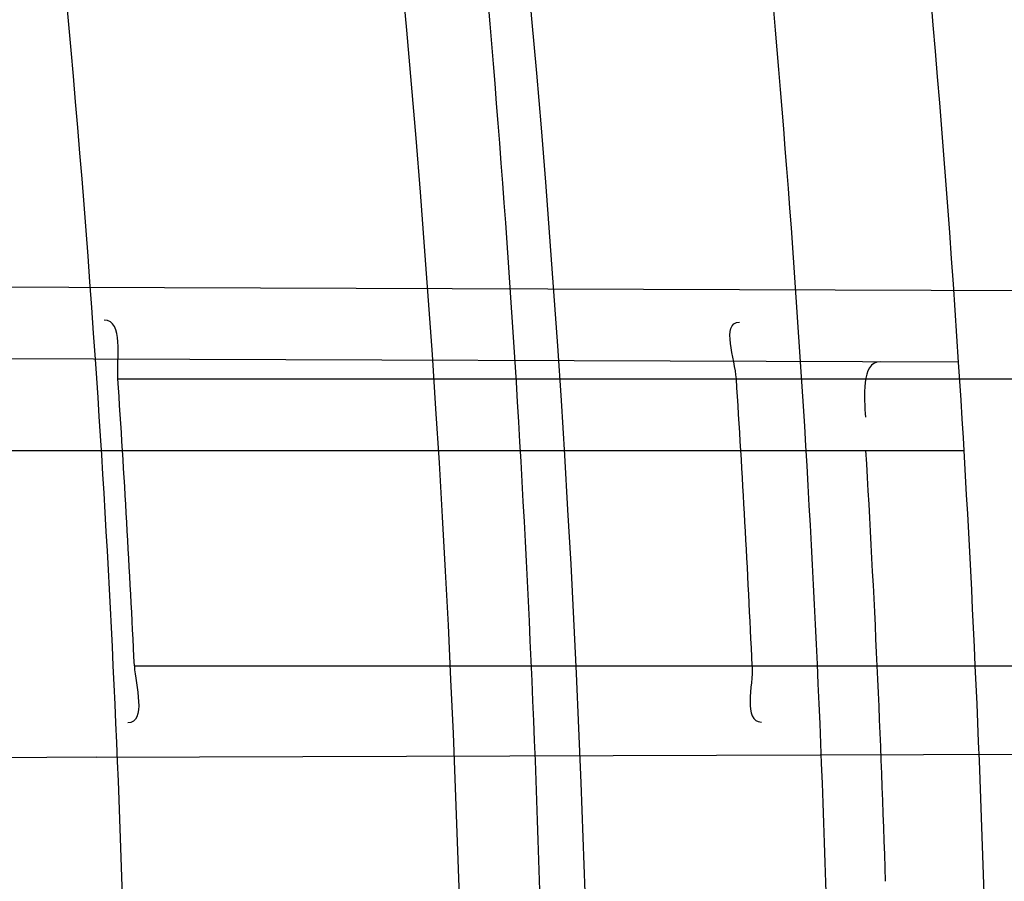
# Model space of a CAD drawing. Header units: millimetres. Extents: x 0 to 297, y 0 to 210.
# Tile 47 of 256: x 145.222 to 145.246, y 91.0825 to 91.1035. Entities that reach past the tile are written whole.
import ezdxf

# ---------------------------------------------------------------- set-up
doc = ezdxf.new("R2010")
doc.units = ezdxf.units.MM
doc.header["$LTSCALE"] = 16.335
doc.layers.get('0').update_dxf_attribs({"linetype": 'CONTINUOUS'})
for name, color, linetype in [('01_GLOBAL', 7, 'CONTINUOUS'), ('INTFCLR_1', 7, 'CONTINUOUS'), ('INTFCLR_144815', 7, 'CONTINUOUS')]:
    doc.layers.add(name, color=color, linetype=linetype)

msp = doc.modelspace()

# ---------------------------------------------------------------- linework, layer by layer
at = {"color": 7, "linetype": 'Continuous'}
msp.add_circle((145.8748034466, 92.1344639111), 2.66, dxfattribs=at)
at = {"color": 9, "linetype": 'Continuous'}
msp.add_arc((145.8748034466, 92.1344639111), 2.6259090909, 182.9674534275, 267.0325465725, dxfattribs=at)
at = {"layer": '01_GLOBAL', "color": 7, "linetype": 'Continuous'}
msp.add_circle((145.8748034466, 92.1344639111), 2.695, dxfattribs=at)
at = {"layer": 'INTFCLR_1', "color": 6, "linetype": 'Continuous'}
for p, q in [((145.1708700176, 91.0971816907), (145.2231934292, 91.09699904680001)), ((145.2238547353, 91.0855396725), (145.1716667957, 91.0853575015))]:
    msp.add_line(p, q, dxfattribs=at)
at = {"layer": 'INTFCLR_1', "color": 9, "linetype": 'Continuous'}
for p, q in [((145.2231934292, 91.09699904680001), (145.2821692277, 91.09679318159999)), ((145.2448900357, 91.09517331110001), (145.221328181, 91.0952555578)), ((145.2243853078, 91.09476820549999), (145.2822645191, 91.09476820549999)), ((145.2208186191, 91.09301820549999), (145.2450232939, 91.09301820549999)), ((145.2247874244, 91.0877682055), (145.2826121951, 91.0877682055)), ((145.2238547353, 91.0855396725), (145.2827179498, 91.0857451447))]:
    msp.add_line(p, q, dxfattribs=at)
at = {"layer": 'INTFCLR_1', "color": 6, "linetype": 'Continuous'}
for centre, radius, start, end in [((144.8596077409, 91.07026820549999), 0.4224162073, 270, 90.00000002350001), ((144.8596077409, 91.07026820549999), 0.4014439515, 270, 90.00000002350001), ((144.8596077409, 91.07026820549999), 0.3650864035, 1.5733270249, 3.9231443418), ((144.8596077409, 91.07026820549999), 0.3860864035, 1.4986159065, 3.6985216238), ((144.8590281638, 91.0702686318), 0.3661776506, 2.7391998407, 3.8363115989), ((144.8600706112, 91.07026860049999), 0.3801882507, 2.6381874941, 3.6947414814), ((144.8599370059, 91.07026894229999), 0.3833678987, 1.8310102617, 3.4019618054)]:
    msp.add_arc(centre, radius, start, end, dxfattribs=at)
at = {"layer": 'INTFCLR_1', "color": 9, "linetype": 'Continuous'}
for centre, radius, start, end in [((144.8630307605, 91.0702689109), 0.3729410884, 346.8723352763, 13.1275089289), ((144.8629710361, 91.07026820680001), 0.3699364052, 346.8756062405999, 13.1243934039), ((144.8596077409, 91.07026820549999), 0.3650864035, 3.9231443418, 7.0825175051), ((144.8596077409, 91.07026820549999), 0.3860864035, 3.6985216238, 6.706499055)]:
    msp.add_arc(centre, radius, start, end, dxfattribs=at)
for points, knots in [([(145.235167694, 90.93964664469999), (145.2359987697, 90.94190808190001), (145.2376274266, 90.94647450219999), (145.2407305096, 90.9557351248), (145.2457654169, 90.9723575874), (145.2504341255, 90.9918676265), (145.2535169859, 91.00930456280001), (145.2548129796, 91.01820820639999), (145.2554818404, 91.0233579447), (145.2570256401, 91.03628652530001), (145.2586297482, 91.05837735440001), (145.2583725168, 91.0844406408), (145.2571603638, 91.1013307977), (145.2563978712, 91.1091297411), (145.2558364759, 91.114316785), (145.2541019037, 91.12831663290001), (145.2501634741, 91.1507342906), (145.2444881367, 91.1726209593), (145.2404287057, 91.1856112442), (145.2389019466, 91.1902577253), (145.2365792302, 91.1971022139), (145.2313391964, 91.2114116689), (145.2222901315, 91.2324134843), (145.211984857, 91.2522549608), (145.2048007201, 91.26446751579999), (145.2014430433, 91.2699038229), (145.1992124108, 91.27344744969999), (145.1931796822, 91.28276721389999), (145.1830706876, 91.2970707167), (145.1690288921, 91.3144833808), (145.1571354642, 91.32753546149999), (145.1488272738, 91.335878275), (145.1442335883, 91.34029544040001), (145.1378598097, 91.34625257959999), (145.1289384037, 91.35405272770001), (145.1192814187, 91.3616211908), (145.1131582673, 91.3659752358), (145.1101748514, 91.3679776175), (145.1077179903, 91.36955505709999), (145.1055301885, 91.37087160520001), (145.1036031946, 91.37188262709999), (145.1025200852, 91.37238560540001), (145.1016575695, 91.37269323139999), (145.1010609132, 91.3728325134), (145.1005598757, 91.3727568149), (145.1004622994, 91.3722852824), (145.1007027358, 91.3717640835), (145.1011202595, 91.3710418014), (145.1017948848, 91.3701326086), (145.1026939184, 91.3690240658), (145.1038249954, 91.36772389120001), (145.1051758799, 91.366231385), (145.106740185, 91.36454834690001), (145.1092045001, 91.36193938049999), (145.1127127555, 91.35827210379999), (145.1192604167, 91.3514013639), (145.126411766, 91.34369308), (145.1329263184, 91.3363257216), (145.1369531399, 91.33164093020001), (145.143428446, 91.32395035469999), (145.1533417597, 91.3114874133), (145.1663378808, 91.2933552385), (145.175744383, 91.2785527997), (145.1819029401, 91.2680164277), (145.1860815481, 91.2606058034), (145.1932904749, 91.24707920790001), (145.2029180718, 91.2266527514), (145.209559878, 91.2096225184), (145.212649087, 91.20079273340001)], [0, 0, 0, 0, 0.0103790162, 0.0208837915, 0.0420711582, 0.08518389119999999, 0.1071959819, 0.1183353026, 0.1239410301, 0.1295663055, 0.1744258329, 0.2192337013, 0.2417180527, 0.2473539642, 0.2529903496, 0.2641931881, 0.3081223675, 0.3509244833, 0.3614867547, 0.3667496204, 0.3719934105, 0.3926231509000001, 0.4323812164, 0.470412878, 0.488854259, 0.4934078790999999, 0.4979383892, 0.5068921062, 0.5412323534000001, 0.5733304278, 0.6031976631, 0.6172528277, 0.6240454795, 0.630650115, 0.6548352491, 0.6750685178, 0.6834752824, 0.6871962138, 0.6905460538, 0.6960524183, 0.6981915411, 0.6999110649, 0.7012078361, 0.7020914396, 0.7026255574, 0.7031007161, 0.7038824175, 0.7050749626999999, 0.7066970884, 0.7087489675, 0.7112252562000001, 0.7141187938, 0.7174211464, 0.7211233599, 0.729578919, 0.7392839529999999, 0.762009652, 0.7748693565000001, 0.7816473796, 0.7886214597, 0.8181786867, 0.8502212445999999, 0.8846823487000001, 0.8936821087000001, 0.9027944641, 0.9213301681, 0.9597016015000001, 1, 1, 1, 1]), ([(145.1053256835, 91.37126820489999), (145.1058354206, 91.3712681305), (145.1084302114, 91.3702416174), (145.1114097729, 91.368499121), (145.114679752, 91.3664418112), (145.1177098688, 91.36444481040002), (145.1239326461, 91.36010616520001), (145.1337472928, 91.3525686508), (145.1428234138, 91.3447978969), (145.1493077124, 91.338863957), (145.1539781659, 91.3344671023), (145.1624222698, 91.3261665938), (145.1745124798, 91.3131815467), (145.1887911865, 91.29585590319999), (145.1990766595, 91.2816176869), (145.2052148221, 91.27234000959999), (145.2074832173, 91.268814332), (145.2108964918, 91.26340759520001), (145.2181971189, 91.2512662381), (145.2286731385, 91.2315365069), (145.2378781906, 91.2106406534), (145.2432089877, 91.1964014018), (145.2455710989, 91.1895927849), (145.247123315, 91.1849719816), (145.2512489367, 91.17205836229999), (145.2570185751, 91.1502977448), (145.2610247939, 91.1279966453), (145.262788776, 91.1140712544), (145.2633595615, 91.10891295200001), (145.2641347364, 91.10115794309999), (145.2653671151, 91.0843629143), (145.2656287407, 91.0584419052), (145.2639975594, 91.0364740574), (145.2624282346, 91.0236195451), (145.2617481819, 91.01849828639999), (145.2604303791, 91.00964310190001), (145.2572949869, 90.99229775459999), (145.2525471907, 90.9728939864), (145.2474296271, 90.9563683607), (145.2442749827, 90.94715947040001), (145.2426192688, 90.9426185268), (145.2417743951, 90.94036969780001)], [0, 0, 0, 0, 0.0031306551, 0.0166311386, 0.0214593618, 0.0268204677, 0.03892666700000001, 0.0680356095, 0.1027865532, 0.1122690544, 0.1220182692, 0.1421808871, 0.1849821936, 0.2309157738, 0.2799873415, 0.2927705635, 0.2992370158, 0.3057352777, 0.3320402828, 0.3862318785, 0.4428084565, 0.4721382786, 0.4795908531, 0.487069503, 0.5020757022, 0.562848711, 0.6251729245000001, 0.641061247, 0.6490543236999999, 0.6570463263, 0.6889269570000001, 0.7524525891, 0.8160592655, 0.8240370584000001, 0.8319876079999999, 0.8477879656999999, 0.8790177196, 0.9402188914, 0.9703170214, 0.9852457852, 1, 1, 1, 1]), ([(145.212649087, 91.20079273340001), (145.2158606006, 91.1916133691), (145.2216925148, 91.17275051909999), (145.227244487, 91.14850505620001), (145.2299856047, 91.13231217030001), (145.2310878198, 91.1246731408), (145.2317778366, 91.1195330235), (145.2334659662, 91.1053734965), (145.2350886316, 91.0820240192), (145.2348602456, 91.05859168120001), (145.2340091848, 91.0442662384), (145.2336200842, 91.0390385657), (145.2329629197, 91.0312582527), (145.2311506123, 91.014691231), (145.226931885, 90.9897129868), (145.2217743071, 90.96897061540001), (145.21827327, 90.95706637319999), (145.2168531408, 90.95239822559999), (145.2142959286, 90.94439071), (145.2088936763, 90.92893413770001), (145.2002622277, 90.9078650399), (145.191382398, 90.889773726), (145.1856550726, 90.87921407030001), (145.1835773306, 90.87548959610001), (145.1804900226, 90.8700559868), (145.1738400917, 90.85885693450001), (145.1632874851, 90.84274118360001), (145.150351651, 90.825149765), (145.1410235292, 90.8136739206), (145.1356460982, 90.8073751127), (145.133618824, 90.8050242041), (145.1301975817, 90.8011139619), (145.1238773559, 90.79407797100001), (145.116999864, 90.78674904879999), (145.1107938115, 90.7802602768), (145.1070749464, 90.7763568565), (145.1041227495, 90.77316960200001), (145.102218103, 90.77096320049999), (145.1011689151, 90.7695684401), (145.1007337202, 90.76882832), (145.1004699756, 90.7682973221), (145.1005812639, 90.76760633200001), (145.1020539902, 90.7679067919), (145.1036740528, 90.7686832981), (145.1066075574, 90.7702692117), (145.1094057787, 90.7720516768), (145.1117034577, 90.7735828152), (145.1131778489, 90.7745966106), (145.1156556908, 90.7763307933), (145.1196186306, 90.7792322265), (145.1251563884, 90.7835370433), (145.1334349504, 90.7903494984), (145.1408444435, 90.7969946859), (145.1473278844, 90.8032123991), (145.1519747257, 90.8077983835), (145.1603493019, 90.8164330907), (145.1722854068, 90.829897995), (145.1863008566, 90.84780070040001), (145.1963364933, 90.86246668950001), (145.2023017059, 90.87200498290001), (145.2045040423, 90.8756288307), (145.2078179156, 90.8811890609), (145.2148947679, 90.89367373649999), (145.2249952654, 90.9139386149), (145.2319439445, 90.9308745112), (145.2351676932, 90.9396466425)], [0, 0, 0, 0, 0.0419354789, 0.08505031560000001, 0.1071497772, 0.1127379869, 0.1183317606, 0.1295131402, 0.1742263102, 0.2191466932, 0.230445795, 0.2361065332, 0.241751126, 0.2641147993, 0.3079545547, 0.3508736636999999, 0.3561840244, 0.3614616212, 0.3719139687, 0.3924297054, 0.4320526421, 0.4700131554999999, 0.4792642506, 0.483852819, 0.4884035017, 0.5062126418, 0.5400088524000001, 0.5714206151, 0.6003317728, 0.6037560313, 0.6071340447, 0.6137178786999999, 0.6261602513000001, 0.6479155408, 0.6570536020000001, 0.6648783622, 0.6711643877, 0.6757843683, 0.6774462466, 0.6786751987, 0.6794900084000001, 0.6799813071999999, 0.6813020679, 0.6842478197, 0.6888651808, 0.6950795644, 0.6987591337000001, 0.70073729, 0.7027989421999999, 0.7117993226, 0.7219139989, 0.7330405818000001, 0.7580265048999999, 0.7648041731, 0.7717766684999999, 0.7861782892, 0.816667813, 0.8493175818, 0.8841610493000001, 0.8932352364, 0.8978283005, 0.9024468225, 0.9211469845, 0.9596997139, 1, 1, 1, 1]), ([(145.1053256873, 90.7692681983), (145.1051880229, 90.769268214), (145.1048509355, 90.76933467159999), (145.1048682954, 90.769940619), (145.1052289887, 90.77056403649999), (145.1058526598, 90.7714906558), (145.1068032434, 90.77264391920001), (145.1086356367, 90.7747211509), (145.110803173, 90.77699248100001), (145.113215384, 90.7794781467), (145.1159839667, 90.7823058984), (145.1217014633, 90.7881297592), (145.1287122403, 90.7954132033), (145.1351564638, 90.80240928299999), (145.1386445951, 90.8062976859), (145.1407113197, 90.80863540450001), (145.1461908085, 90.8148961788), (145.1556953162, 90.8263034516), (145.1688811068, 90.84380018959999), (145.1796415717, 90.85983729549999), (145.1864241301, 90.8709859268), (145.1895721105, 90.87639380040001), (145.1916900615, 90.880099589), (145.1975256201, 90.89060172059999), (145.2065751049, 90.908597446), (145.2153782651, 90.92957264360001), (145.2208882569, 90.944962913), (145.2234958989, 90.95293463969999), (145.2249438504, 90.95758139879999), (145.2285119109, 90.9694259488), (145.2337695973, 90.990067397), (145.2380725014, 91.0149380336), (145.2399207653, 91.03143377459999), (145.2405908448, 91.039179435), (145.2409875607, 91.0443834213), (145.241855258, 91.0586434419), (145.2420882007, 91.0819727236), (145.2404334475, 91.1052173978), (145.2387124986, 91.1193107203), (145.238008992, 91.12442738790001), (145.2368850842, 91.1320325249), (145.2340893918, 91.1481566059), (145.2284266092, 91.1722973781), (145.222482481, 91.1910649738), (145.2192099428, 91.2001967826)], [0, 0, 0, 0, 0.0008731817, 0.001718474, 0.0032338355, 0.0055641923, 0.008732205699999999, 0.0127298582, 0.0231213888, 0.0286463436, 0.0346993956, 0.04822263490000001, 0.0804125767, 0.0988155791, 0.1085508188, 0.1135449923, 0.1186070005, 0.1613231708, 0.2076862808, 0.2575123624, 0.2837454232, 0.2904461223, 0.2972015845, 0.3108183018, 0.3666504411, 0.4248609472, 0.4549769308, 0.4703146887, 0.4780576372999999, 0.4858477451, 0.5487776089, 0.6130123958, 0.6457680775, 0.6540347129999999, 0.6623246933, 0.6788711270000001, 0.74464742, 0.8101273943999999, 0.8265053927, 0.8346996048, 0.8428861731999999, 0.8752668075, 0.9384714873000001, 1, 1, 1, 1])]:
    msp.add_open_spline(points, degree=3, knots=knots, dxfattribs=at)
at = {"layer": 'INTFCLR_1', "color": 6, "linetype": 'Continuous'}
for points, knots in [([(145.1350652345, 91.37126820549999), (145.1342109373, 91.37126820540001), (145.1357546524, 91.3683275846), (145.1370803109, 91.3667054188), (145.1392467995, 91.36385886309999), (145.1419201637, 91.3606392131), (145.145337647, 91.3565301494), (145.149332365, 91.3517583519), (145.1536170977, 91.34656836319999), (145.1578478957, 91.34135293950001), (145.1617862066, 91.3363852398), (145.1654017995, 91.331722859), (145.1686896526, 91.3273862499), (145.1716611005, 91.3233823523), (145.1743369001, 91.31970203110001), (145.176743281, 91.3163294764), (145.1789048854, 91.31324522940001), (145.1808385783, 91.31044103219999), (145.1825660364, 91.30789847), (145.1841084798, 91.3055965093), (145.185490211, 91.3035084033), (145.1867189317, 91.3016307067), (145.1878098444, 91.2999462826), (145.1887779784, 91.29843766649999), (145.1896459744, 91.2970737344), (145.1906214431, 91.2955292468), (145.191753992, 91.2937193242), (145.1928766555, 91.2919021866), (145.1938510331, 91.29030917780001), (145.1946912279, 91.28892487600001), (145.1956155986, 91.28738878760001), (145.1966371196, 91.28567497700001), (145.1977643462, 91.2837631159), (145.1990081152, 91.2816272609), (145.2003754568, 91.2792470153), (145.201880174, 91.2765873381), (145.2035347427, 91.2736120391), (145.2053542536, 91.2702751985), (145.2073580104, 91.2665186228), (145.2095596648, 91.2622861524), (145.2119715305, 91.25751282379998), (145.214608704, 91.2521191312), (145.2174929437, 91.2459939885), (145.220642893, 91.2390035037), (145.2240752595, 91.2309767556), (145.227802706, 91.2217082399), (145.2318351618, 91.21090431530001), (145.2361179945, 91.19831684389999), (145.2403681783, 91.18429274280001), (145.2442872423, 91.16942297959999), (145.2476657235, 91.15438159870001), (145.2504753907, 91.1392991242), (145.2527156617, 91.12423526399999), (145.2543982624, 91.1091876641), (145.2555287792, 91.0941918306), (145.256117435, 91.079233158), (145.2561708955, 91.0643352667), (145.2556951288, 91.0494844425), (145.2546936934, 91.0346826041), (145.2531693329, 91.01994161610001), (145.2511191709, 91.00523180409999), (145.2485428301, 90.9905728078), (145.2454275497, 90.9759328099), (145.2417708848, 90.9613303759), (145.2376203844, 90.94696810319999), (145.2332204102, 90.9335438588), (145.2288852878, 90.92162630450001), (145.2248596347, 90.9114479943), (145.2211587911, 90.90270194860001), (145.2177663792, 90.89512937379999), (145.2146668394, 90.8885329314), (145.2118379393, 90.8827508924), (145.2092594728, 90.87766290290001), (145.2069119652, 90.8731710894), (145.2047820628, 90.869201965), (145.2028538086, 90.86569136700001), (145.2011073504, 90.8625761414), (145.1995253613, 90.8598041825), (145.1980916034, 90.85733143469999), (145.1967959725, 90.8551286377), (145.1956290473, 90.85316932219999), (145.1945782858, 90.85142412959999), (145.1936278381, 90.84986076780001), (145.1927650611, 90.8484539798), (145.1919665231, 90.8471621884), (145.1911689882, 90.845881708), (145.1903111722, 90.84451464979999), (145.1893416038, 90.842982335), (145.1882509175, 90.8412749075), (145.1870226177, 90.8393719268), (145.1856376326, 90.83725116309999), (145.1840803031, 90.8348962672), (145.1823329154, 90.83229124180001), (145.1803729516, 90.82941478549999), (145.1781781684, 90.82624664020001), (145.1757236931, 90.82276863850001), (145.1729902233, 90.8189712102), (145.1699514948, 90.8148382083), (145.1665806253, 90.81035527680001), (145.1628687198, 90.8055344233), (145.1588145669, 90.8003903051), (145.1544498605, 90.7949847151), (145.149996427, 90.78957611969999), (145.1458273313, 90.78459071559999), (145.1422457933, 90.7802896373), (145.1394492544, 90.7769290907), (145.1371773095, 90.773959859), (145.1358081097, 90.7722873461), (145.134193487, 90.7692682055), (145.1350652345, 90.7692682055)], [0, 0, 0, 0, 0.0038604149, 0.007501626, 0.0124785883, 0.0188917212, 0.0268498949, 0.0364677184, 0.0470694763, 0.05724446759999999, 0.0668187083, 0.0757144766, 0.08390537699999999, 0.0914099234, 0.09824517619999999, 0.1044667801, 0.1101313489, 0.1152642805, 0.1198589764, 0.1240215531, 0.1277856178, 0.1311734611, 0.1341617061, 0.1368541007, 0.1392736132, 0.1414672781, 0.1451087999, 0.148921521, 0.1511192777, 0.1535471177, 0.1562389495, 0.1592204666, 0.1625628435, 0.1662680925, 0.1703891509, 0.1749670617, 0.1800766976, 0.185772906, 0.1921414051, 0.1993155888, 0.2073311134, 0.2163077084, 0.2264451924, 0.2379233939, 0.2509534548, 0.2658909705, 0.2830621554, 0.3030578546, 0.3259639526, 0.3492662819, 0.3725305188, 0.395610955, 0.4185782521, 0.4413347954, 0.4640172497, 0.4865192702, 0.5089682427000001, 0.5313242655, 0.5536477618, 0.5759939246, 0.5982772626, 0.6207472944, 0.6432362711, 0.6658996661, 0.6887559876, 0.7107777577, 0.7297237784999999, 0.7460531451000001, 0.7602331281, 0.7726347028, 0.7835467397, 0.7931663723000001, 0.8017211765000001, 0.8093215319, 0.8160683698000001, 0.8220757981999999, 0.8274205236, 0.83220661, 0.8364980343, 0.8403367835, 0.8437547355, 0.8468031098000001, 0.8495420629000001, 0.8520223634, 0.8542604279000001, 0.8564046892, 0.8588391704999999, 0.8615533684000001, 0.8645986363, 0.8679945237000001, 0.8717882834, 0.8760445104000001, 0.8807522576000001, 0.8859628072, 0.8917731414, 0.8981681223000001, 0.9051985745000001, 0.9129160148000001, 0.9213486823, 0.930543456, 0.9404096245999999, 0.9509435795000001, 0.9619432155, 0.9720502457, 0.9803711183, 0.9870628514, 0.9922716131, 0.9960607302, 1, 1, 1, 1]), ([(145.1350652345, 90.7692682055), (145.1360387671, 90.7692682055), (145.1377271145, 90.77040596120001), (145.1403228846, 90.77196865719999), (145.1432989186, 90.7741311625), (145.1469787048, 90.7769487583), (145.1513602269, 90.78054609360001), (145.156189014, 90.78473927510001), (145.1610884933, 90.78922212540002), (145.16571304, 90.7936532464), (145.1699506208, 90.7978753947), (145.1738079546, 90.80185999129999), (145.1773032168, 90.80558700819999), (145.1804624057, 90.8090520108), (145.1833068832, 90.8122538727), (145.1858602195, 90.8151948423), (145.1881553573, 90.8178946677), (145.1902110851, 90.8203591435), (145.1920499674, 90.8226010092), (145.1936917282, 90.8246337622), (145.195161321, 90.8264787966), (145.1964960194, 90.82817546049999), (145.197810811, 90.82986574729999), (145.1992115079, 90.83168840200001), (145.2006985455, 90.83364987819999), (145.2021699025, 90.8356183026), (145.203615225, 90.83757754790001), (145.2051191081, 90.8396441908), (145.2067839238, 90.8419664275), (145.2086446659, 90.8446056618), (145.2107239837, 90.8476123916), (145.2130437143, 90.8510414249), (145.2156231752, 90.85494957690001), (145.2184823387, 90.85940686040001), (145.2216518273, 90.8645112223), (145.2251614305, 90.87037537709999), (145.229038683, 90.8771369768), (145.2333125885, 90.884978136), (145.2380078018, 90.89411228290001), (145.2431555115, 90.9048590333), (145.2486552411, 90.91737134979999), (145.2541538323, 90.9312561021), (145.2592951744, 90.9458952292), (145.2638614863, 90.9607341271), (145.2678132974, 90.9756278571), (145.2711637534, 90.9905604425), (145.2739112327, 91.005452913), (145.2760779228, 91.0203457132), (145.2776685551, 91.03517539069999), (145.2786982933, 91.0499655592), (145.2791763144, 91.06470155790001), (145.2791102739, 91.0793859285), (145.2785051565, 91.09402740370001), (145.2773642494, 91.1086166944), (145.2756872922, 91.1231600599), (145.2734729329, 91.13765537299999), (145.2707211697, 91.1520804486), (145.2674209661, 91.16646759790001), (145.2635667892, 91.1807987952), (145.259139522, 91.19509062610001), (145.254151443, 91.2092704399), (145.2488018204, 91.2228033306), (145.2434345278, 91.23506080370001), (145.238408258, 91.245610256), (145.2338248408, 91.2545835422), (145.2296571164, 91.2622860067), (145.2258775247, 91.26893157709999), (145.2224553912, 91.2746994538), (145.2193628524, 91.2797261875), (145.216567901, 91.28412676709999), (145.2140471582, 91.2879848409), (145.2117761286, 91.29137679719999), (145.209737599, 91.2943566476), (145.2079066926, 91.2969818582), (145.20627007, 91.2992895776), (145.2048016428, 91.30132990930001), (145.203482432, 91.3031390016), (145.202221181, 91.30484800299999), (145.2009100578, 91.3066043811), (145.1994654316, 91.308515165), (145.1979774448, 91.3104559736), (145.1964846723, 91.3123763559), (145.1949729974, 91.31429626), (145.1933137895, 91.31637424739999), (145.1914604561, 91.3186591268), (145.1893845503, 91.3211745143), (145.1870661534, 91.32393108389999), (145.1844777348, 91.3269433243), (145.1815962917, 91.3302189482), (145.1783918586, 91.3337676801), (145.174841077, 91.3375879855), (145.1709238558, 91.34167041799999), (145.1666153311, 91.3459993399), (145.1619164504, 91.3505367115), (145.1569054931, 91.35515789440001), (145.1519289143, 91.3595100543), (145.1473729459, 91.36327579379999), (145.1435388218, 91.36622737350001), (145.1404516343, 91.3684830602), (145.1377826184, 91.3700958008), (145.1360568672, 91.37126820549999), (145.1350652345, 91.37126820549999)], [0, 0, 0, 0, 0.0042187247, 0.0081401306, 0.0133978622, 0.0200459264, 0.0282638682, 0.0379443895, 0.0477615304, 0.05703690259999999, 0.0656973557, 0.0736821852, 0.0810680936, 0.0878383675, 0.0940009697, 0.0996271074, 0.1047154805, 0.1093563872, 0.1135342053, 0.1172803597, 0.1206792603, 0.1237557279, 0.1266349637, 0.1299589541, 0.1337168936, 0.1373013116, 0.1406085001, 0.1442672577, 0.148377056, 0.1529904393, 0.1582606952, 0.164218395, 0.1709303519, 0.1785521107, 0.1871652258, 0.1969659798, 0.2081658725, 0.2209392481, 0.2356613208, 0.2526660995, 0.2725685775, 0.2948769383, 0.3173640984, 0.3397873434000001, 0.3621386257, 0.3841211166, 0.4060891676, 0.4277469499, 0.4493218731, 0.470705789, 0.4919793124, 0.5131981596, 0.5343255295, 0.5554668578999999, 0.5765984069, 0.5977513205, 0.6189954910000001, 0.6402209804, 0.6617015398, 0.6832900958, 0.7050415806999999, 0.7268239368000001, 0.7463339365, 0.7630160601, 0.7774553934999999, 0.7899931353, 0.8009638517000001, 0.8105830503, 0.8190545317, 0.8265380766, 0.8331730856, 0.8390248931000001, 0.8442268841, 0.8488182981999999, 0.8528943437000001, 0.8564866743, 0.8597116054, 0.8625968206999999, 0.8656908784, 0.8692094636, 0.8729771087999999, 0.8762884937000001, 0.879749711, 0.8835661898, 0.8878115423, 0.8924986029, 0.8976989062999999, 0.9034198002, 0.9097088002, 0.9166034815, 0.9241390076, 0.9323094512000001, 0.9411199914, 0.9506041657, 0.9606137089, 0.9706541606, 0.9792553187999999, 0.9862062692, 0.9916647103, 0.9957028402, 1, 1, 1, 1])]:
    msp.add_open_spline(points, degree=3, knots=knots, dxfattribs=at)
for points in [[(145.2243853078, 91.09476820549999), (145.2243526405, 91.09525536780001), (145.2245371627, 91.0961921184), (145.2240489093, 91.0961938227)], [(145.2394686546, 91.09476820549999), (145.2394390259, 91.09522703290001), (145.2390864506, 91.0961469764), (145.2395462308, 91.0961453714)], [(145.2429738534, 91.0951799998), (145.2425075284, 91.0951816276), (145.2425893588, 91.0942927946), (145.2426170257, 91.0938272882)], [(145.2247874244, 91.0877682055), (145.2248097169, 91.0873022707), (145.2250931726, 91.08637969), (145.2246267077, 91.0863780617)], [(145.2398559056, 91.0877682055), (145.2398771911, 91.0873062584), (145.2396208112, 91.0863980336), (145.2400832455, 91.08639964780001)]]:
    msp.add_open_spline(points, degree=3, dxfattribs=at)
at = {"layer": 'INTFCLR_144815', "color": 6, "linetype": 'Continuous'}
for radius in [0.4466793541, 0.4256665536]:
    msp.add_circle((144.8596077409, 91.07026820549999), radius, dxfattribs=at)
for radius, start, end in [(0.6157754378, 313.9937911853, 154.5150993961), (0.5947754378, 312.9543589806, 154.5144414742), (0.5751005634, 282.2440355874, 71.2863570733), (0.4537777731, 308.490992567, 51.50900743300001), (0.4747905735, 316.9838592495, 43.0161407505), (0.4480128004, 313.9992414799, 46.00075850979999)]:
    msp.add_arc((144.8596077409, 91.07026820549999), radius, start, end, dxfattribs=at)
at = {"layer": 'INTFCLR_144815', "color": 9, "linetype": 'Continuous'}
for centre, radius, start, end in [((144.8596077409, 91.07026820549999), 0.5712784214, 292.4997540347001, 54.0964566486), ((144.8596102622, 91.0702693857), 0.5153523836, 292.4997540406, 54.09645665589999), ((144.8596257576, 91.0702725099), 0.5066391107, 311.2505121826, 48.7494878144), ((144.859607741, 91.07026820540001), 0.4617768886, 314.0862202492, 45.9137797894), ((144.8596077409, 91.07026820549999), 0.450734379, 313.8592910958, 46.1407088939), ((144.8596077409, 91.07026820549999), 0.4477854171, 314.0319604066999, 45.9680396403)]:
    msp.add_arc(centre, radius, start, end, dxfattribs=at)
at = {"layer": 'INTFCLR_144815', "color": 6, "linetype": 'Continuous'}
for points, knots in [([(145.2825648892, 91.07026820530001), (145.2825648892, 91.0724680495), (145.282532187, 91.07686829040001), (145.2823850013, 91.08346837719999), (145.2821395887, 91.0900684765), (145.2817957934, 91.0966686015), (145.2813534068, 91.10326862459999), (145.2808121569, 91.1098685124), (145.280171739, 91.116467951), (145.2794317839, 91.12306678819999), (145.2785919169, 91.12966449), (145.2776516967, 91.1362607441), (145.2766107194, 91.1428547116), (145.2754685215, 91.1494457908), (145.2742247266, 91.1560327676), (145.2728788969, 91.162614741), (145.2714307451, 91.1691900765), (145.2698799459, 91.1757574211), (145.2682264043, 91.1823145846), (145.2664700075, 91.1888596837), (145.2646109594, 91.1953899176), (145.2626494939, 91.2019027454), (145.260586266, 91.2083946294), (145.2584220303, 91.21486222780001), (145.2561580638, 91.22130118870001), (145.2537958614, 91.2277072), (145.2513375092, 91.2340750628), (145.2487855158, 91.24039929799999), (145.2461430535, 91.2466736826), (145.243413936, 91.25289146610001), (145.2406027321, 91.2590452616), (145.2377148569, 91.2651270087), (145.2347566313, 91.2711280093), (145.2317353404, 91.277038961), (145.2286592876, 91.2828499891), (145.2255378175, 91.28855072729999), (145.2223813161, 91.2941304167), (145.2192011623, 91.29957806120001), (145.2160096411, 91.30488260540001), (145.2128197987, 91.31003316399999), (145.2096452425, 91.3150192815), (145.2064998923, 91.319831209), (145.2033976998, 91.32446017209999), (145.2003523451, 91.3288986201), (145.1973769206, 91.33314045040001), (145.1944836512, 91.33718115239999), (145.1916836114, 91.34101794), (145.1889866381, 91.34464961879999), (145.1864013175, 91.3480763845), (145.1839350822, 91.3512995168), (145.1815937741, 91.35432180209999), (145.1793814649, 91.357147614), (145.1773002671, 91.35978303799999), (145.1753509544, 91.3622350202), (145.1735333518, 91.364510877), (145.1718468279, 91.36661771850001), (145.1702903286, 91.3685624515), (145.168862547, 91.3703516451), (145.1675620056, 91.371991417), (145.1663872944, 91.37348740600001), (145.1653367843, 91.374844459), (145.1644092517, 91.3760681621), (145.1636017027, 91.3771604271), (145.1629160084, 91.3781335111), (145.1623391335, 91.3789669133), (145.1618093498, 91.3798980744), (145.161227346, 91.38056444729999), (145.1612445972, 91.38176247), (145.1615550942, 91.38176808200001)], [0, 0, 0, 0, 0.0193188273, 0.0386418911, 0.05797372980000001, 0.0773181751, 0.0966800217, 0.1160624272, 0.1354702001, 0.1549057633, 0.1743738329, 0.1938759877, 0.2134167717, 0.2329964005, 0.2526187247, 0.2722829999, 0.2919923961, 0.3117443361, 0.3315407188, 0.3513772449, 0.37125414, 0.391164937, 0.4111075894, 0.4310729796, 0.4510561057, 0.4710451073, 0.4910305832, 0.5109984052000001, 0.5309330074, 0.5508166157, 0.5706284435, 0.590344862, 0.6099392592, 0.6293819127, 0.6486401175, 0.6676780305, 0.6864570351, 0.7049360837, 0.7230721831, 0.7408210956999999, 0.7581383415, 0.7749801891, 0.7913047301, 0.8070730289, 0.822250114, 0.8368060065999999, 0.8507161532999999, 0.8639624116, 0.8765312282, 0.8884132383, 0.8996029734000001, 0.9101049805, 0.9199296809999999, 0.9290934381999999, 0.9376135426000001, 0.9455077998, 0.9527934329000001, 0.9594885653, 0.9656100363, 0.9711731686, 0.9761922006, 0.9806816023, 0.9846553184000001, 0.9881278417, 0.9911127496, 0.9936230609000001, 0.9972727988, 1, 1, 1, 1]), ([(145.1715348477, 90.75876832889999), (145.1712150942, 90.75877420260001), (145.1712119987, 90.7600066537), (145.1717859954, 90.7606973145), (145.1723169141, 90.76165810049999), (145.1728921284, 90.7625179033), (145.1735763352, 90.7635211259), (145.1743814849, 90.7646468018), (145.17530592, 90.76590735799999), (145.1763525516, 90.7673048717), (145.1775225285, 90.7688449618), (145.1788179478, 90.77053327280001), (145.1802417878, 90.7723776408), (145.1817966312, 90.7743857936), (145.1834827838, 90.77656326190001), (145.1852973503, 90.77891214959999), (145.1872357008, 90.7814329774), (145.189295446, 90.7841297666), (145.1914790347, 90.78701356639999), (145.1937896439, 90.79009740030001), (145.1962240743, 90.79338687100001), (145.1987743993, 90.7968818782), (145.2014309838, 90.8005803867), (145.2041860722, 90.8044833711), (145.2070298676, 90.8085892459), (145.2099514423, 90.81289490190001), (145.2129388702, 90.817395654), (145.215979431, 90.8220852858), (145.2190598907, 90.8269562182), (145.2221667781, 90.8319996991), (145.2252866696, 90.83720604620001), (145.2284064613, 90.84256492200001), (145.2315136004, 90.8480656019), (145.2345962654, 90.8536972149), (145.2376434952, 90.8594489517), (145.2406452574, 90.8653102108), (145.2435925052, 90.8712707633), (145.2464771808, 90.87732085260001), (145.2492921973, 90.8834512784), (145.2520314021, 90.8896534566), (145.2546894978, 90.8959194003), (145.2572619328, 90.9022416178), (145.2597453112, 90.9086143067), (145.2621317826, 90.9150187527), (145.2644188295, 90.921447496), (145.2666074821, 90.927902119), (145.2687002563, 90.9343905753), (145.2706975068, 90.94091510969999), (145.2725965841, 90.9474676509), (145.2743963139, 90.9540444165), (145.2760946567, 90.9606370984), (145.2776905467, 90.96723941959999), (145.2791843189, 90.97385019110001), (145.2805765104, 90.98046922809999), (145.2818676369, 90.98709652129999), (145.2830580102, 90.9937313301), (145.2841477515, 91.0003718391), (145.2851369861, 91.0070158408), (145.2860260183, 91.01366199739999), (145.2868152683, 91.0203099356), (145.2875051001, 91.02695916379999), (145.2880958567, 91.0336093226), (145.2885878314, 91.04025993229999), (145.2889813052, 91.0469109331), (145.289276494, 91.0535620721), (145.2894735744, 91.06021341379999), (145.2895726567, 91.0668647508), (145.2895738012, 91.0735161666), (145.2894770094, 91.0801674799), (145.2892822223, 91.0868188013), (145.2889893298, 91.09346994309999), (145.2885981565, 91.1001209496), (145.2881084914, 91.1067715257), (145.2875200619, 91.1134215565), (145.2868325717, 91.1200706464), (145.2860456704, 91.126718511), (145.2851589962, 91.13336461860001), (145.2841721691, 91.14000833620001), (145.2830848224, 91.14664879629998), (145.2818965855, 91.15328508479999), (145.2806070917, 91.15991620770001), (145.2792161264, 91.166540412), (145.2777236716, 91.17315528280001), (145.27612979, 91.1797584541), (145.2744344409, 91.18634824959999), (145.2726374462, 91.1929236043), (145.2707388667, 91.19948263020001), (145.2687392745, 91.2060219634), (145.2666397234, 91.21253728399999), (145.2644415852, 91.2190240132), (145.2621464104, 91.2254777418), (145.2597562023, 91.23189351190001), (145.2572735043, 91.2382657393), (145.2547014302, 91.2445882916), (145.2520437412, 91.25085444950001), (145.2493049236, 91.25705687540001), (145.2464902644, 91.26318759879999), (145.2436059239, 91.26923801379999), (145.240658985, 91.2751989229), (145.2376574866, 91.2810606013), (145.2346104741, 91.28681281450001), (145.231527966, 91.2924449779), (145.2284209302, 91.2979462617), (145.2253011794, 91.30330580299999), (145.2221812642, 91.3085128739), (145.2190742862, 91.31355713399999), (145.2159936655, 91.3184289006), (145.2129528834, 91.323119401), (145.209965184, 91.3276210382), (145.207043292, 91.331927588), (145.2041991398, 91.3360343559), (145.2014436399, 91.33993825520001), (145.1987864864, 91.3436378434), (145.1962360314, 91.34713327), (145.1937992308, 91.35042615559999), (145.1914816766, 91.3535193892), (145.1892876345, 91.3564169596), (145.1872201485, 91.3591237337), (145.1852811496, 91.36164526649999), (145.1834716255, 91.3639875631), (145.1817917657, 91.36615689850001), (145.1802410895, 91.36815967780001), (145.1788186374, 91.3700022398), (145.1775230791, 91.3716907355), (145.1763528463, 91.3732311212), (145.1753062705, 91.37462867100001), (145.1743814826, 91.3758893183), (145.1735770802, 91.3770151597), (145.1728902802, 91.378018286), (145.1723225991, 91.3788786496), (145.1718630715, 91.3796692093), (145.171402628, 91.38041122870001), (145.1710534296, 91.38175923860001), (145.1715348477, 91.38176808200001)], [0, 0, 0, 0, 0.0014103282, 0.0032894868, 0.0045784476, 0.006109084, 0.0078878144, 0.009921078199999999, 0.0122159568, 0.0147800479, 0.0176210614, 0.0207450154, 0.0241645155, 0.0278962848, 0.0319450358, 0.0363094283, 0.0409856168, 0.0459681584, 0.0512740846, 0.0569372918, 0.0629614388, 0.06932079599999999, 0.0760170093, 0.0830428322, 0.09038864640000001, 0.09804223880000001, 0.1059886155, 0.1142106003, 0.1226891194, 0.1314036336, 0.1403327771, 0.1494548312, 0.1587482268, 0.1681920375, 0.1777662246, 0.1874518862, 0.1972313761, 0.2070885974, 0.2170088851, 0.2269790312, 0.2369874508, 0.247023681, 0.2570780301, 0.2671479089, 0.2771627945, 0.2871678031, 0.297203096, 0.3072268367, 0.3172573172, 0.3272873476, 0.3372951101, 0.3472786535, 0.3572404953, 0.3671820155, 0.3771057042, 0.38701475, 0.3969071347, 0.4067804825, 0.4166362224, 0.4264761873, 0.4363022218, 0.4461151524, 0.4559173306, 0.4657100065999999, 0.4754958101, 0.4852761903, 0.4950537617, 0.5048299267, 0.514607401, 0.5243876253, 0.5341732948, 0.5439658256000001, 0.5537677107, 0.5635801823, 0.5734055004, 0.5832449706, 0.5931003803, 0.6029729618, 0.6128636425, 0.6227732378, 0.6327028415, 0.6426530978, 0.6526214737, 0.6626060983, 0.6726078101, 0.6826271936, 0.6926651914, 0.7027189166, 0.7127821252, 0.7228511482, 0.7329216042, 0.7429877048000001, 0.7530428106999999, 0.7630790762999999, 0.7730874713, 0.7830577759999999, 0.7929782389, 0.8028356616, 0.8126154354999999, 0.8223014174, 0.8318761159, 0.8413205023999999, 0.8506146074, 0.8597374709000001, 0.8686675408, 0.8773831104, 0.8858627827, 0.8940860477, 0.9020337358, 0.9096886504, 0.9170358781, 0.9240630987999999, 0.9307608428, 0.9371226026, 0.9431446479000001, 0.9488258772, 0.9541674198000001, 0.9591725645, 0.9638462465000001, 0.9681947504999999, 0.9722253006, 0.9759458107, 0.979364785, 0.9824904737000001, 0.9853313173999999, 0.9878955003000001, 0.9901906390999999, 0.9922241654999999, 0.994002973, 0.9955336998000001, 0.9968227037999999, 0.9978766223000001, 1, 1, 1, 1]), ([(145.1421340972, 91.37126820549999), (145.141854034, 91.37126820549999), (145.1417650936, 91.37021038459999), (145.1424894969, 91.3693784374), (145.143367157, 91.3678777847), (145.1447612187, 91.3660934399), (145.1465613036, 91.3637858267), (145.148808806, 91.3610378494), (145.15150356, 91.3577710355), (145.1546511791, 91.35396994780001), (145.1582867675, 91.34954750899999), (145.1624048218, 91.344466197), (145.16699477, 91.33867882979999), (145.1720315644, 91.3321472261), (145.1774486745, 91.3248771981), (145.1831935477, 91.3168503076), (145.1891616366, 91.3081201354), (145.19527173, 91.2987116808), (145.2014126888, 91.2887078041), (145.2074988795, 91.2781671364), (145.2134387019, 91.26717904), (145.2191667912, 91.25580768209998), (145.2246200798, 91.24413429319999), (145.2297609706, 91.2322080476), (145.2345518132, 91.2200961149), (145.2389754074, 91.20783206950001), (145.2430148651, 91.1954618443), (145.246661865, 91.1830173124), (145.2499164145, 91.1705126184), (145.2527714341, 91.157993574), (145.2552383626, 91.14543575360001), (145.2573125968, 91.13288842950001), (145.2590034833, 91.12032425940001), (145.2603109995, 91.1077828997), (145.2612405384, 91.09525508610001), (145.2617956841, 91.08275225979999), (145.2619187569, 91.0744266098), (145.2619187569, 91.0702682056)], [0, 0, 0, 0, 0.0025344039, 0.005901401, 0.0109295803, 0.0177704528, 0.0265540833, 0.0373505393, 0.04991676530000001, 0.0648695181, 0.0820131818, 0.1017234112, 0.1240566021, 0.1488553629, 0.1763609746, 0.2060970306, 0.2381748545, 0.2720515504, 0.3076064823, 0.3443876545, 0.3821831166, 0.4206251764, 0.4595934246, 0.4987613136, 0.5381325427, 0.5774437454, 0.6167240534, 0.6558745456, 0.6947773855, 0.7336358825, 0.7720551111, 0.8105726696, 0.8487051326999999, 0.8867612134, 0.9246626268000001, 0.9623689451, 1, 1, 1, 1]), ([(145.1816919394, 91.37126820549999), (145.1813689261, 91.37126820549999), (145.181354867, 91.37002508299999), (145.1818990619, 91.3693135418), (145.1824036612, 91.36833271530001), (145.1829511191, 91.36745360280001), (145.1836029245, 91.3664285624), (145.1843702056, 91.3652784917), (145.1852510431, 91.3639914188), (145.1862478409, 91.3625655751), (145.1873615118, 91.36099545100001), (145.1885933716, 91.3592761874), (145.1899443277, 91.35740242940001), (145.1914151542, 91.3553685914), (145.1930061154, 91.3531691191), (145.1947171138, 91.3507983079), (145.1965473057, 91.3482507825), (145.1984952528, 91.34552127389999), (145.2005585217, 91.3426051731), (145.2027337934, 91.33949840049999), (145.2050166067, 91.3361978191), (145.207401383, 91.33270127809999), (145.2098813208, 91.32900788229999), (145.2124484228, 91.3251181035), (145.2150935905, 91.3210338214), (145.2178067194, 91.3167583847), (145.2205768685, 91.3122965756), (145.2233924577, 91.30765452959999), (145.2262415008, 91.3028395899), (145.2291118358, 91.297860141), (145.2319913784, 91.29272536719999), (145.2348683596, 91.2874449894), (145.2377314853, 91.2820290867), (145.2405700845, 91.276487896), (145.2433742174, 91.27083163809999), (145.2461347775, 91.26507030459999), (145.2488435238, 91.25921354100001), (145.2514930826, 91.25327056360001), (145.2540769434, 91.2472500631), (145.2565894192, 91.2411601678), (145.2590255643, 91.23500850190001), (145.2613812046, 91.2288019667), (145.2636527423, 91.2225470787), (145.2658372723, 91.2162495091), (145.2679322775, 91.20991477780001), (145.2699358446, 91.203547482), (145.2718463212, 91.1971521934), (145.2736625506, 91.19073257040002), (145.275383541, 91.18429233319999), (145.2770086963, 91.1778343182), (145.2785375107, 91.171361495), (145.2799697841, 91.1648759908), (145.281305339, 91.1583801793), (145.282544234, 91.1518756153), (145.2836865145, 91.14536413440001), (145.2847323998, 91.1388467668), (145.285682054, 91.13232495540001), (145.2865357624, 91.12579938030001), (145.2872937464, 91.1192711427), (145.2879563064, 91.1127405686), (145.2885236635, 91.10620849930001), (145.2889960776, 91.09967506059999), (145.2893737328, 91.0931409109), (145.2896568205, 91.0866060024), (145.2898454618, 91.0800708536), (145.2899397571, 91.0735353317), (145.2899397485, 91.06699989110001), (145.2898454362, 91.0604643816), (145.2896567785, 91.0539292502), (145.2893736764, 91.04739438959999), (145.2889960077, 91.040860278), (145.2885235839, 91.034326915), (145.2879562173, 91.0277949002), (145.2872936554, 91.02126443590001), (145.2865356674, 91.0147362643), (145.2856819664, 91.00821082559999), (145.2847323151, 91.0016890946), (145.283686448, 90.99517188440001), (145.2825441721, 90.98866045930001), (145.2813053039, 90.98215605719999), (145.2799697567, 90.9756602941), (145.2785375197, 90.9691749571), (145.277008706, 90.9627021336), (145.2753835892, 90.95624426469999), (145.2736625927, 90.9498039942), (145.2718464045, 90.94338450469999), (145.2699359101, 90.9369891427), (145.2679323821, 90.9306219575), (145.2658373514, 90.9242871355), (145.2636528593, 90.9179896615), (145.2613812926, 90.91173468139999), (145.2590256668, 90.9055281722), (145.2565895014, 90.8993764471), (145.2540770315, 90.8932865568), (145.2514931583, 90.8872660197), (145.2488435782, 90.8813229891), (145.2461348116, 90.8754661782), (145.2433742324, 90.86970480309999), (145.2405700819, 90.8640485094), (145.2377314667, 90.8585072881), (145.2348683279, 90.85309136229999), (145.2319913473, 90.8478109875), (145.2291118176, 90.8426762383), (145.2262415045, 90.8376968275), (145.2233924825, 90.83288192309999), (145.220576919, 90.8282399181), (145.2178068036, 90.8237781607), (145.2150937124, 90.8195027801), (145.2124485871, 90.8154185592), (145.2098815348, 90.8115288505), (145.2074016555, 90.8078355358), (145.2050169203, 90.8043390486), (145.2027341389, 90.801038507), (145.2005588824, 90.79793175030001), (145.1984956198, 90.7950156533), (145.1965476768, 90.79228614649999), (145.1947174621, 90.7897385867), (145.1930064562, 90.7873677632), (145.1914154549, 90.7851682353), (145.1899446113, 90.7831343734), (145.1885936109, 90.781260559), (145.1873617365, 90.77954126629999), (145.1862480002, 90.77797109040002), (145.1852512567, 90.77654520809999), (145.1843701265, 90.7752581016), (145.1836036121, 90.77410794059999), (145.1829493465, 90.7730830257), (145.1824091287, 90.7722033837), (145.1819724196, 90.77139682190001), (145.1815362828, 90.7706332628), (145.1812048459, 90.7692682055), (145.1816919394, 90.7692682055)], [0, 0, 0, 0, 0.0014863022, 0.0034583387, 0.00480742, 0.0064070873, 0.008263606, 0.0103831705, 0.0127725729, 0.0154385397, 0.018388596, 0.0216299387, 0.0251705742, 0.0290176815, 0.0331791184, 0.0376612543, 0.0424708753, 0.0476126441, 0.053091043, 0.05890788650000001, 0.0650637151, 0.071556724, 0.0783824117, 0.08553378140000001, 0.09300120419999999, 0.1007725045, 0.1088330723, 0.1171662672, 0.125753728, 0.1345758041, 0.1436120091, 0.1528416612, 0.1622443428, 0.1717998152, 0.1814887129, 0.1912927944, 0.2011949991, 0.2111795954, 0.2212322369, 0.2313400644, 0.2414915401, 0.251676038, 0.2618853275, 0.272110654, 0.2823462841, 0.2925853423, 0.3028240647, 0.3130572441, 0.3232827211, 0.3334966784, 0.3436983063, 0.353884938, 0.364056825, 0.3742120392, 0.3843517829, 0.3944749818, 0.4045834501, 0.4146764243, 0.4247563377, 0.4348229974, 0.4448791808, 0.4549248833, 0.4649631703, 0.4749943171, 0.4850215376, 0.4950452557, 0.505068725, 0.5150924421, 0.5251196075, 0.5351507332, 0.5451888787, 0.5552345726, 0.5652905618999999, 0.5753571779, 0.5854368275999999, 0.5955298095, 0.6056379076, 0.615761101, 0.6259004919, 0.6360558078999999, 0.6462271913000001, 0.6564139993, 0.6666151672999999, 0.6768294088, 0.6870543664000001, 0.6972879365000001, 0.7075261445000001, 0.7177656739, 0.7280008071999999, 0.7382265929, 0.7484354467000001, 0.7586203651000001, 0.7687717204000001, 0.7788795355, 0.7889322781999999, 0.7989169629, 0.8088192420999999, 0.8186233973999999, 0.8283123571, 0.8378678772, 0.8472706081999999, 0.8565002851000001, 0.8655364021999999, 0.8743584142, 0.8829458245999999, 0.8912789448, 0.8993394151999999, 0.9071106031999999, 0.9145779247, 0.9217291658, 0.9285546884, 0.9350475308, 0.9412033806, 0.9470201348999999, 0.9524985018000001, 0.9576403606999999, 0.9624499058, 0.9669322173, 0.9710936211, 0.9749409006, 0.978481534, 0.9817230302, 0.984673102, 0.9873392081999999, 0.9897286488, 0.9918483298, 0.9937048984, 0.9953046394, 0.9966537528, 0.9977587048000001, 1, 1, 1, 1]), ([(145.290839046, 91.07026820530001), (145.290839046, 91.0726157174), (145.2908026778, 91.0773112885), (145.2906389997, 91.0843540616), (145.2903661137, 91.09139623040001), (145.2899838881, 91.09843744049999), (145.2894921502, 91.10547721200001), (145.2888906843, 91.11251506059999), (145.2881792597, 91.1195502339), (145.2873576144, 91.1265820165), (145.2864255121, 91.13360928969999), (145.2853827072, 91.1406309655), (145.2842290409, 91.1476454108), (145.2829643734, 91.15465104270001), (145.2815887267, 91.16164560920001), (145.2801021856, 91.1686268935), (145.2785050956, 91.17559187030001), (145.2767979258, 91.182537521), (145.2749815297, 91.18945988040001), (145.2730569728, 91.1963549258), (145.2710258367, 91.2032176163), (145.2688900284, 91.2100427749), (145.2666520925, 91.2168242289), (145.2643151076, 91.22355536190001), (145.2618829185, 91.23022863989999), (145.2593601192, 91.2368358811), (145.2567521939, 91.2433680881), (145.2540656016, 91.2498154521), (145.251307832, 91.2561674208), (145.2484874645, 91.26241274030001), (145.2456141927, 91.2685395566), (145.2426988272, 91.27453552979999), (145.2397532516, 91.2803880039), (145.2367903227, 91.2860842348), (145.2338237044, 91.2916116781), (145.2308676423, 91.2969583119), (145.2279367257, 91.3021129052), (145.2250455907, 91.3070653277), (145.2222085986, 91.3118068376), (145.2194395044, 91.3163303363), (145.2167511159, 91.3206306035), (145.214155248, 91.3247040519), (145.2116626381, 91.32854858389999), (145.2092828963, 91.33216343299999), (145.2070237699, 91.3355500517), (145.2048909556, 91.33871215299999), (145.2028881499, 91.34165545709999), (145.2010177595, 91.34438656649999), (145.1992812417, 91.3469124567), (145.1976794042, 91.3492400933), (145.1962125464, 91.3513762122), (145.1948806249, 91.3533273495), (145.1936832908, 91.35509915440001), (145.19262015, 91.3566982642), (145.1916900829, 91.3581263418), (145.1908931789, 91.35939912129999), (145.19022483, 91.3604881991), (145.1895787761, 91.3617123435), (145.1889756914, 91.36255828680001), (145.1887748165, 91.3641330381), (145.1891690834, 91.3641399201)], [0, 0, 0, 0, 0.02225245, 0.0445093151, 0.0667750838, 0.0890537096, 0.1113496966, 0.1336661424, 0.1560071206, 0.1783746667, 0.2007723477, 0.2232005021, 0.2456615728, 0.2681539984, 0.2906786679, 0.3132316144, 0.3358115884, 0.3584115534, 0.3810274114, 0.4036483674, 0.4262663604, 0.4488666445, 0.4714362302, 0.493956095, 0.516405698, 0.5387611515, 0.5609948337, 0.5830754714, 0.6049679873, 0.6266337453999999, 0.648030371, 0.6691122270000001, 0.6898308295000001, 0.7101353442, 0.7299737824, 0.7492942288, 0.7680459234, 0.7861801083, 0.8036519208, 0.8204214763, 0.8364545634, 0.8517244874, 0.8662078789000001, 0.8798864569, 0.8927486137, 0.9047971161, 0.9160413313, 0.9264952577, 0.9361748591, 0.945097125, 0.9532791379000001, 0.9607380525, 0.9674902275, 0.9735510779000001, 0.9789355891, 0.9836595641, 0.9877384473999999, 0.9911880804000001, 0.9962621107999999, 1, 1, 1, 1]), ([(145.3115000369, 91.07026820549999), (145.3115000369, 91.07473032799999), (145.3113603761, 91.08365933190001), (145.3107329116, 91.09704848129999), (145.3096849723, 91.11043347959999), (145.308214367, 91.1238107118), (145.3063175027, 91.1371751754), (145.3039919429, 91.1505189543), (145.3012336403, 91.1638300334), (145.2980413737, 91.17709300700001), (145.2944139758, 91.1902869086), (145.2903552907, 91.20338555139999), (145.2858713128, 91.2163547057), (145.2809768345, 91.2291533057), (145.2756920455, 91.2417294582), (145.2700508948, 91.25402457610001), (145.2640962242, 91.2659672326), (145.2578895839, 91.2774791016), (145.2515062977, 91.2884744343), (145.2450357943, 91.2988653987), (145.2385803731, 91.3085695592), (145.2322471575, 91.3175132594), (145.2261431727, 91.3256421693), (145.2203622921, 91.3329218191), (145.2149878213, 91.3393465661), (145.2100767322, 91.34492790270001), (145.2056691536, 91.3496994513), (145.2017857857, 91.3536996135), (145.1984327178, 91.3569868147), (145.1956088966, 91.35957815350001), (145.1933015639, 91.36160129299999), (145.1912894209, 91.3630472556), (145.1899601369, 91.36415372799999), (145.1891690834, 91.3641399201)], [0, 0, 0, 0, 0.0408499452, 0.0817377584, 0.1226908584, 0.1637418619, 0.2049215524, 0.2462459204, 0.2877224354, 0.329349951, 0.3711123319, 0.4129705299, 0.4548685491, 0.4967167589, 0.5383929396, 0.579731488, 0.6205367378, 0.6605415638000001, 0.6994421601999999, 0.7369113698, 0.7725873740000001, 0.8061275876, 0.8372253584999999, 0.8656390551, 0.8912193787, 0.9139002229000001, 0.9336943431, 0.9506758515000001, 0.9649483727, 0.9766362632, 0.9858655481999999, 0.9927569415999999, 1, 1, 1, 1])]:
    msp.add_open_spline(points, degree=3, knots=knots, dxfattribs=at)
at = {"layer": 'INTFCLR_144815', "color": 9, "linetype": 'Continuous'}
for points, knots in [([(145.2022340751, 91.3806847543), (145.2020565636, 91.38053417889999), (145.2021747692, 91.37964001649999), (145.2027953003, 91.37838200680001), (145.203968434, 91.37628109), (145.2065823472, 91.37224539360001), (145.2094210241, 91.36814177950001), (145.2122072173, 91.36414224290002), (145.2145013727, 91.360852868), (145.2190485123, 91.35431354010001), (145.226169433, 91.34385751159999), (145.2327220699, 91.333728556), (145.2373407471, 91.3262870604), (145.2406397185, 91.320872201), (145.2465984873, 91.3107977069), (145.2551099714, 91.29542231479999), (145.2632717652, 91.2790936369), (145.2688351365, 91.26694329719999), (145.2720181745, 91.25964742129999), (145.2768238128, 91.2482528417), (145.2836642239, 91.2304818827), (145.2917386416, 91.2056954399), (145.2974987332, 91.18402038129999), (145.3009660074, 91.16827623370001), (145.3027946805, 91.1589999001), (145.3053720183, 91.1448101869), (145.3084679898, 91.1231376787), (145.3100373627, 91.1036977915), (145.3105249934, 91.0938734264)], [0, 0, 0, 0, 0.0022439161, 0.0070120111, 0.0145616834, 0.0248857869, 0.0536624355, 0.0624935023, 0.07189207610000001, 0.0923184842, 0.1392770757, 0.19383471, 0.2085944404, 0.2237059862, 0.2549574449, 0.3214227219, 0.3930725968, 0.4308712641, 0.4502345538, 0.469804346, 0.5500822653, 0.6337070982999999, 0.7209882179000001, 0.7661541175, 0.7890968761, 0.8121288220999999, 0.9051772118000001, 1, 1, 1, 1]), ([(145.3176333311, 91.0937100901), (145.3171365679, 91.1034672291), (145.3155420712, 91.1227757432), (145.3123972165, 91.14429620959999), (145.3097750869, 91.15838398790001), (145.3079192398, 91.167596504), (145.3043922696, 91.1832327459), (145.2985389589, 91.204758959), (145.2903267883, 91.2293667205), (145.2833813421, 91.2470063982), (145.278496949, 91.2583138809), (145.2752625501, 91.26555722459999), (145.2696069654, 91.2776213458), (145.2613103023, 91.2938304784), (145.2526607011, 91.3090852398), (145.2466069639, 91.31908010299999), (145.243252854, 91.32445151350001), (145.2385584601, 91.33183727), (145.2318942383, 91.3418846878), (145.2246597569, 91.35225547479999), (145.2200368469, 91.3587386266), (145.2177037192, 91.3619998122), (145.2148700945, 91.36596431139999), (145.2119833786, 91.37003142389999), (145.2093208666, 91.3740278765), (145.2081256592, 91.37610993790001), (145.2074895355, 91.37734692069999), (145.2073643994, 91.3782377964), (145.2075406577, 91.3783845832)], [0, 0, 0, 0, 0.0945441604, 0.1873460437, 0.2103231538, 0.2332131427, 0.2782846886, 0.3654193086, 0.4489587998, 0.529211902, 0.5487834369, 0.5681546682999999, 0.6059759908, 0.6777110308, 0.7443035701, 0.7756315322, 0.7907861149, 0.80558492, 0.8603198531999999, 0.9074428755, 0.9279435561, 0.9373780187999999, 0.9462430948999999, 0.9751197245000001, 0.985468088, 0.9930239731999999, 0.9977802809, 1, 1, 1, 1]), ([(145.2413747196, 91.3697613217), (145.2428639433, 91.3678095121), (145.244886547, 91.3651650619), (145.2474551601, 91.36177357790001), (145.2497308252, 91.3587506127), (145.2541366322, 91.3528298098), (145.2608916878, 91.34346662), (145.2694858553, 91.330890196), (145.2769239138, 91.31925431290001), (145.2822409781, 91.3104424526), (145.2853801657, 91.30507285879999), (145.2902521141, 91.296552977), (145.2975017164, 91.2831042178), (145.3067246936, 91.2641132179), (145.3132109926, 91.2490572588), (145.3173738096, 91.2385489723), (145.3201622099, 91.2312497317), (145.3248954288, 91.2181278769), (145.3310525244, 91.19876650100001), (145.3373574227, 91.1746119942), (145.3411666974, 91.15589345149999), (145.3433109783, 91.1430787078), (145.3446460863, 91.1343337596), (145.3460875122, 91.12330024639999), (145.3472124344, 91.1121900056), (145.3479204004, 91.1032489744), (145.3487845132, 91.0898469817), (145.3493461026, 91.0697652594), (145.3485394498, 91.0430468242), (145.3467779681, 91.0231082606), (145.3451270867, 91.0098889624), (145.343909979, 91.0011675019), (145.3415031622, 90.9862564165), (145.3372609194, 90.9655227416), (145.3309735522, 90.94150350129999), (145.3248291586, 90.9222137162), (145.3204306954, 90.9100345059), (145.3183461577, 90.9045328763), (145.3169544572, 90.900927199), (145.3131561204, 90.8913484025), (145.3066802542, 90.87632793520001), (145.2974761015, 90.85738376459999), (145.2894993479, 90.8425881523), (145.283827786, 90.8327786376), (145.2806417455, 90.8274435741), (145.2760993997, 90.8199922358), (145.2694850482, 90.80964470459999), (145.2608832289, 90.79705758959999), (145.2541232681, 90.7876882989), (145.2497158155, 90.78176573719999), (145.2474419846, 90.7787453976), (145.2448787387, 90.77536113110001), (145.2428609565, 90.7727230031), (145.2413748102, 90.7707752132)], [0, 0, 0, 0, 0.0113523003, 0.0153945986, 0.0196724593, 0.0288485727, 0.04952051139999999, 0.0730548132, 0.0992747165, 0.1133659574, 0.1206417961, 0.1280352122, 0.1587481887, 0.1912667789, 0.2256293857, 0.2345212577, 0.2435306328, 0.2617592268, 0.2990180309, 0.3374305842, 0.3771409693, 0.3872950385, 0.3975091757, 0.4180450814, 0.4387403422, 0.4491382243, 0.4595166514, 0.5008391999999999, 0.5419727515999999, 0.5830556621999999, 0.5933356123, 0.6035730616, 0.6237732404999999, 0.6631691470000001, 0.7013781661, 0.7385292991, 0.7567366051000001, 0.761249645, 0.7657337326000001, 0.7746080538, 0.8088969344, 0.8413373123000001, 0.8719692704, 0.886598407, 0.893729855, 0.9007025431, 0.926950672, 0.9505051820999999, 0.9711896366, 0.9803691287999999, 0.9846421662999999, 0.9886711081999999, 1, 1, 1, 1]), ([(145.3348448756, 91.0702682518), (145.334844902, 91.07915622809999), (145.3345399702, 91.09032589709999), (145.3337125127, 91.1037487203), (145.3330254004, 91.1128249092), (145.3319336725, 91.1241028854), (145.3305345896, 91.1353047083), (145.329238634, 91.14418344), (145.3271580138, 91.15718948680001), (145.3234626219, 91.1761862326), (145.3173440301, 91.20071002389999), (145.3113669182, 91.22037535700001), (145.3067706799, 91.2337071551), (145.3040637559, 91.2411212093), (145.3000252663, 91.2517879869), (145.293733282, 91.26707199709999), (145.2847815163, 91.28636411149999), (145.2777415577, 91.30003503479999), (145.2730103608, 91.3086963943), (145.2699640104, 91.31415158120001), (145.2648057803, 91.3231019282), (145.2575886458, 91.33492506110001), (145.2492471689, 91.34771111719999), (145.2429711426, 91.3568262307), (145.2395231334, 91.3616945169), (145.2386583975, 91.36290799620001)], [0, 0, 0, 0, 0.08514645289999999, 0.1069705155, 0.1288336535, 0.1723417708, 0.2155033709, 0.2369658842, 0.2582983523, 0.3416830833, 0.4222645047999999, 0.5003369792, 0.5384972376, 0.5573483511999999, 0.5759473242, 0.6477620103, 0.7156277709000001, 0.779635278, 0.7950300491, 0.8101748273, 0.8394913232, 0.8939896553, 0.9428494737, 0.9857252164, 1, 1, 1, 1])]:
    msp.add_open_spline(points, degree=3, knots=knots, dxfattribs=at)

doc.saveas('drawing.dxf')
